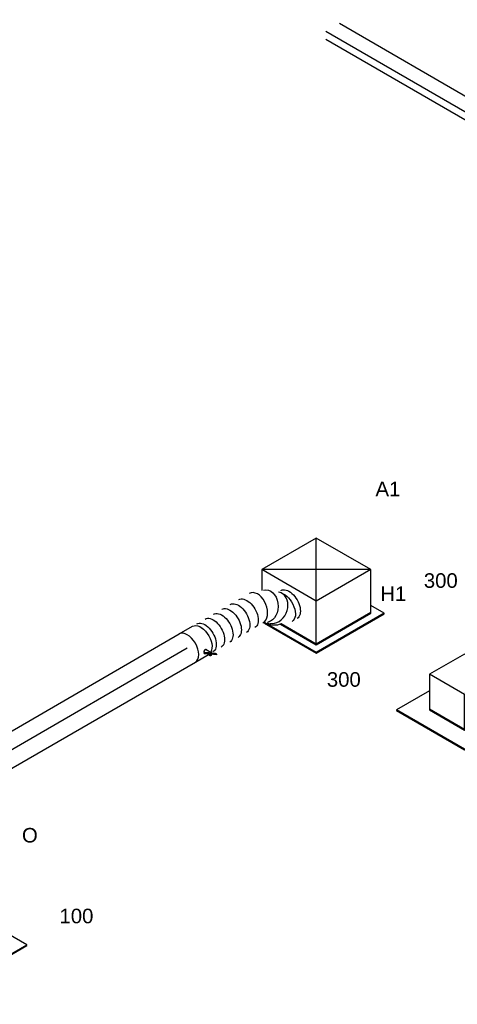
# Model space of a CAD drawing. Extents: x -257677 to 221252, y -185516 to 120782.
# Tile 37 of 171: x -85579 to -82872, y 2445 to 8531. Entities that reach past the tile are written whole.
import ezdxf
from ezdxf.enums import TextEntityAlignment as Align
from ezdxf.lldxf.tags import DXFTag

# ---------------------------------------------------------------- set-up
doc = ezdxf.new("R2010")
doc.units = 0
doc.header["$LTSCALE"] = 50
doc.linetypes.add('STREEPJES', pattern=[0.1, 0.05, -0.05])
doc.layers.get('0').update_dxf_attribs({"linetype": 'CONTINUOUS'})
for name, color, linetype in [('EL6131--', 2, 'CONTINUOUS'), ('EM6131--', 1, 'CONTINUOUS'), ('WL570---_RETOUR_RST', 2, 'CONTINUOUS'), ('WL570---_RETOUR_RST_HL', 1, 'CONTINUOUS'), ('WL570---_TOEVOER', 3, 'CONTINUOUS'), ('WL570---_TOEVOER_HL', 8, 'CONTINUOUS'), ('WL570---_TOEVOER_RST', 2, 'CONTINUOUS'), ('WL570---_TOEVOER_RST_HL', 1, 'CONTINUOUS'), ('WM570---_RETOUR_RST_PR', 1, 'CONTINUOUS'), ('WM570---_TOEVOER_PR', 1, 'CONTINUOUS'), ('WM570---_TOEVOER_RST_PR', 1, 'CONTINUOUS')]:
    doc.layers.add(name, color=color, linetype=linetype)
doc.styles.add('BURO-018', font='ARIAL.TTF', dxfattribs={"height": 63})
tags = doc.linetypes.add('CENTER2', pattern=[28.575, 19.05, -3.175, 3.175, -3.175]).pattern_tags.tags
tags[10:11] = [DXFTag(74, 4), DXFTag(75, 0), DXFTag(340, '0'), DXFTag(46, 1.0), DXFTag(50, 0.0), DXFTag(44, 0.0), DXFTag(45, 0.0)]
tags[8:9] = [DXFTag(74, 4), DXFTag(75, 0), DXFTag(340, '0'), DXFTag(46, 1.0), DXFTag(50, 0.0), DXFTag(44, 0.0), DXFTag(45, 0.0)]
tags[6:7] = [DXFTag(74, 4), DXFTag(75, 0), DXFTag(340, '0'), DXFTag(46, 1.0), DXFTag(50, 0.0), DXFTag(44, 0.0), DXFTag(45, 0.0)]
tags[4:5] = [DXFTag(74, 4), DXFTag(75, 0), DXFTag(340, '0'), DXFTag(46, 1.0), DXFTag(50, 0.0), DXFTag(44, 0.0), DXFTag(45, 0.0)]

# ---------------------------------------------------------------- blocks, each defined once
blk = doc.blocks.new('*U1757')
at = {"color": 0, "ltscale": 10}
for p, q in [((-132.9, 204, 12575.6), (-243.1, 13.1, 12575.6)), ((117.8, 204, 12575.6), (-132.9, 204, 12575.6)), ((-7.6, -13.1, 12575.6), (-132.9, 204, 12575.6)), ((243.1, -13.1, 12575.6), (117.8, 204, 12575.6)), ((-419.5, 114.9, 12575.6), (-421.5, 111.4, 12575.6)), ((-421.5, 111.4, 12575.6), (-178.6, -309.4, 12575.6)), ((-184.3, 114.9, 12575.6), (-419.5, 114.9, 12575.6)), ((-176.6, -305.8, 12575.6), (-419.5, 114.9, 12575.6)), ((-243.1, 13.1, 12575.6), (-117.8, -204, 12575.6)), ((-115.7, -200.5, 12575.6), (-241.1, 16.6, 12575.6)), ((-117.8, -204, 12575.6), (-7.6, -13.1, 12575.6)), ((243.1, -13.1, 12575.6), (-7.6, -13.1, 12575.6)), ((181.7, -119.5, 12575.6), (243.1, -13.1, 12575.6)), ((309.2, -305.8, 12575.6), (191.7, -102.2, 12575.6)), ((-117.8, -204, 12575.6), (23.4, -204, 12575.6)), ((22.5, -200.5, 12575.6), (-115.7, -200.5, 12575.6)), ((-178.6, -309.4, 12575.6), (-176.6, -305.8, 12575.6)), ((-178.6, -309.4, 12575.6), (36.9, -309.4, 12575.6)), ((34.9, -305.8, 12575.6), (-176.6, -305.8, 12575.6)), ((309.2, -305.8, 12575.6), (264.2, -305.8, 12575.6)), ((265, -309.4, 12575.6), (307.2, -309.4, 12575.6)), ((307.2, -309.4, 12575.6), (309.2, -305.8, 12575.6))]:
    blk.add_line(p, q, dxfattribs=at)
at = {"color": 8, "linetype": 'STREEPJES', "ltscale": 10}
for p, q in [((132.9, -204, 12575.6), (181.7, -119.5, 12575.6)), ((134.9, -200.5, 12575.6), (22.5, -200.5, 12575.6)), ((23.4, -204, 12575.6), (132.9, -204, 12575.6)), ((264.2, -305.8, 12575.6), (34.9, -305.8, 12575.6)), ((36.9, -309.4, 12575.6), (265, -309.4, 12575.6))]:
    blk.add_line(p, q, dxfattribs=at)
at = {"layer": 'WL570---_RETOUR_RST_HL', "linetype": 'CENTER2'}
blk.add_circle((0, 0, 12575.6), 0.075, dxfattribs=at)
at = {"layer": 'WL570---_RETOUR_RST', "color": 1, "style": 'BURO-018'}
for tag in ['MC', 'Q']:
    blk.add_attdef(tag, text='', height=90, dxfattribs=at).set_placement((0, 0), align=Align.MIDDLE)
at = {"layer": 'WM570---_RETOUR_RST_PR', "color": 1, "style": 'BURO-018'}
blk.add_attdef('POSNR', text='', height=90, dxfattribs=at).set_placement((0, 0), align=Align.MIDDLE)
blk = doc.blocks.new('*U1770')
at = {"color": 0, "ltscale": 10, "extrusion": (-3.41963e-17, 8.3842e-17, -1)}
for centre, major_axis, ratio, start_param, end_param in [((0, 0, 12569.5), (0, 100), 0.57735, 0, 2.817169), ((30, 0, 12569.5), (0, 100), 0.57735, 0, 3.141593), ((89.9, 0, 12569.5), (0, 100), 0.57735, 0, 3.141593), ((149.9, 0, 12569.5), (0, 100), 0.57735, 0, 3.141593), ((209.8, 0, 12569.5), (0, 100), 0.57735, 0, 3.141593), ((269.8, 0, 12569.5), (0, 100), 0.57735, 0, 3.141593), ((329.8, 0, 12569.5), (0, 100), 0.57735, 0, 3.141593), ((454.5, -18.1, 12569.5), (-48.7, -88.3), 0.761776, 2.984155, 6.125747), ((548.5, -81.6, 12569.5), (0, 100), 0.57735, 0.550844, 3.141593), ((584, -81.6, 12569.5), (0, 100), 0.57735, 0, 3.141593), ((504.1, -76.8, 12569.5), (93.4, 35.8), 0.811519, 2.095351, 3.141593)]:
    blk.add_ellipse(centre, major_axis=major_axis, ratio=ratio, start_param=start_param, end_param=end_param, dxfattribs=at)
at = {"color": 0, "ltscale": 10}
for centre, major_axis, ratio, start_param, end_param in [((395.8, 0, 12569.5), (15, 99.5), 0.653689, 3.239599, 6.185179), ((395.8, 0, 12569.5), (15, 99.5), 0.653689, 6.185179, 6.381192), ((494.8, -52.7, 12569.5), (82.6, 58.2), 0.805363, 6.082291, 6.48408), ((494.8, -52.7, 12569.5), (82.6, 58.2), 0.805363, 3.342487, 6.082291)]:
    blk.add_ellipse(centre, major_axis=major_axis, ratio=ratio, start_param=start_param, end_param=end_param, dxfattribs=at)
at = {"layer": 'WM570---_TOEVOER_PR', "color": 1, "style": 'BURO-018'}
blk.add_attdef('POSNR', text='', height=90, dxfattribs=at).set_placement((0, 0), align=Align.MIDDLE)
blk = doc.blocks.new('*U1771')
at = {"color": 2, "ltscale": 10}
for p, q in [((-47.5, 100, 12535.9), (47.5, 100, 12535.9)), ((-47.5, -100, 12535.9), (46.5, -100, 12535.9)), ((27.8, -75, 12535.9), (25.3, -77.1, 12535.9)), ((25.3, -77.1, 12535.9), (30.7, -86.5, 12535.9)), ((52.3, -92.2, 12535.9), (27.8, -75, 12535.9)), ((33.2, -84.5, 12535.9), (27.8, -75, 12535.9)), ((30.7, -86.5, 12535.9), (33.2, -84.5, 12535.9)), ((55.2, -103.7, 12535.9), (30.7, -86.5, 12535.9)), ((32.1, -74.9, 12535.9), (35.1, -80.2, 12535.9)), ((57.2, -101.3, 12535.9), (33.2, -84.5, 12535.9)), ((44.2, -96, 12535.9), (46.5, -100, 12535.9)), ((46.5, -100, 12535.9), (52.8, -110.9, 12535.9)), ((49.1, -65.7, 12535.9), (69.6, -101.2, 12535.9)), ((52.3, -92.2, 12535.9), (57.7, -101.7, 12535.9)), ((55.2, -103.7, 12535.9), (57.7, -101.7, 12535.9)), ((89.2, -127.7, 12535.9), (55.2, -103.7, 12535.9)), ((57.7, -101.7, 12535.9), (57.2, -101.3, 12535.9)), ((91.8, -125.6, 12535.9), (57.7, -101.7, 12535.9)), ((86.3, -116.2, 12535.9), (69.8, -104.6, 12535.9)), ((91.8, -125.6, 12535.9), (86.3, -116.2, 12535.9)), ((89.2, -127.7, 12535.9), (91.8, -125.6, 12535.9))]:
    blk.add_line(p, q, dxfattribs=at)
for centre, major_axis, start_param, end_param in [((-47.5, 0, 12535.9), (0, 100), 3.141593, 6.283185), ((61.2, -106.1, 12535.9), (-8.4, -4.85), 3.141593, 6.283185), ((61.2, -106.1, 12535.9), (-8.4, -4.85), 0, 3.141593)]:
    blk.add_ellipse(centre, major_axis=major_axis, ratio=0.57735, start_param=start_param, end_param=end_param, dxfattribs=at)
at = {"color": 2, "ltscale": 10, "extrusion": (-2.03185e-17, 7.58296e-17, -1)}
blk.add_ellipse((47.5, 0, 12535.9), major_axis=(0, 100), ratio=0.57735, start_param=0, end_param=2.817169, dxfattribs=at)
at = {"color": 2, "ltscale": 10}
blk.add_spline([(32.1, -74.9, 12535.9), (32, -74.4, 12535.9), (31.9, -73.8, 12535.9), (32, -73.2, 12535.9), (32.1, -72.6, 12535.9), (32.3, -71.9, 12535.9), (32.6, -71.2, 12535.9), (33, -70.5, 12535.9), (33.5, -69.8, 12535.9), (34, -69.1, 12535.9), (34.6, -68.5, 12535.9), (35.2, -67.8, 12535.9), (36, -67.1, 12535.9), (36.7, -66.5, 12535.9), (37.5, -66, 12535.9), (38.3, -65.4, 12535.9), (39.2, -65, 12535.9), (40.1, -64.6, 12535.9), (41, -64.2, 12535.9), (41.8, -63.9, 12535.9), (42.7, -63.7, 12535.9), (43.6, -63.6, 12535.9), (44.4, -63.5, 12535.9), (45.2, -63.5, 12535.9), (45.9, -63.6, 12535.9), (46.6, -63.8, 12535.9), (47.3, -64.1, 12535.9), (47.9, -64.4, 12535.9), (48.4, -64.8, 12535.9), (48.8, -65.2, 12535.9), (49.1, -65.7, 12535.9)], degree=3, dxfattribs=at)
at = {"layer": 'WL570---_TOEVOER', "color": 1, "style": 'BURO-018'}
blk.add_attdef('I', text='', height=90, dxfattribs=at).set_placement((0, 0), align=Align.MIDDLE)
at = {"layer": 'WM570---_TOEVOER_PR', "color": 1, "style": 'BURO-018'}
blk.add_attdef('POSNR', text='', height=90, dxfattribs=at).set_placement((0, 0), align=Align.MIDDLE)
blk = doc.blocks.new('*U1772')
at = {"color": 0, "ltscale": 10}
for p, q in [((0, 100, 11504.5), (1411.2, 100, 11504.5)), ((0, -100, 11504.5), (1411.2, -100, 11504.5))]:
    blk.add_line(p, q, dxfattribs=at)
blk.add_ellipse((0, 0, 11504.5), major_axis=(0, 100), ratio=0.57735, start_param=3.141593, end_param=6.283185, dxfattribs=at)
at = {"layer": 'WL570---_TOEVOER_HL', "linetype": 'CENTER2'}
blk.add_line((0, 0, 11504.5), (1411.2, 0, 11504.5), dxfattribs=at)
at = {"layer": 'WM570---_TOEVOER_PR', "color": 1, "style": 'BURO-018'}
blk.add_attdef('POSNR', text='', height=90, dxfattribs=at).set_placement((0, 0), align=Align.MIDDLE)
blk = doc.blocks.new('*U1783')
at = {"color": 0, "ltscale": 10}
for p, q in [((-224.7, 285.3, 13231), (-289, 174, 13231)), ((164.7, 285.3, 13231), (-224.7, 285.3, 13231)), ((-30, -52, 13231), (-224.7, 285.3, 13231)), ((359.5, -52, 13231), (-224.7, 285.3, 13231)), ((-30, -52, 13231), (164.7, 285.3, 13231)), ((359.5, -52, 13231), (164.7, 285.3, 13231)), ((-377, -8.2, 13231), (-190.9, -330.6, 13231)), ((-188.8, -327, 13231), (-372, -9.7, 13231)), ((-164.7, -285.3, 13231), (-30, -52, 13231)), ((359.5, -52, 13231), (-30, -52, 13231)), ((224.7, -285.3, 13231), (359.5, -52, 13231)), ((-292.4, -64.2, 13231), (-164.7, -285.3, 13231)), ((-162.7, -281.8, 13231), (-288.1, -64.6, 13231)), ((-164.7, -285.3, 13231), (224.7, -285.3, 13231)), ((226.8, -281.8, 13231), (-162.7, -281.8, 13231)), ((297, -327, 13231), (248.8, -243.6, 13231)), ((-190.9, -330.6, 13231), (-188.8, -327, 13231)), ((-190.9, -330.6, 13231), (295, -330.6, 13231)), ((297, -327, 13231), (-188.8, -327, 13231)), ((295, -330.6, 13231), (297, -327, 13231))]:
    blk.add_line(p, q, dxfattribs=at)
at = {"layer": 'WL570---_TOEVOER_RST_HL', "linetype": 'CENTER2'}
blk.add_circle((0, 0, 13231), 0.075, dxfattribs=at)
at = {"layer": 'WL570---_TOEVOER_RST', "color": 1, "style": 'BURO-018'}
for tag in ['MC', 'Q']:
    blk.add_attdef(tag, text='', height=90, dxfattribs=at).set_placement((0, 0), align=Align.MIDDLE)
at = {"layer": 'WM570---_TOEVOER_RST_PR', "color": 1, "style": 'BURO-018'}
blk.add_attdef('POSNR', text='', height=90, dxfattribs=at).set_placement((0, 0), align=Align.MIDDLE)
blk = doc.blocks.new('*U2138')
at = {"color": 0, "ltscale": 10}
for p, q in [((-411.3, 129, 10537.9), (-409.3, 132.6, 10537.9)), ((-411.3, 129, 10537.9), (-168.4, -291.7, 10537.9)), ((-229.7, 132.6, 10537.9), (-409.3, 132.6, 10537.9)), ((-409.3, 132.6, 10537.9), (-166.4, -288.1, 10537.9)), ((100.6, 174.3, 10537.9), (-35.3, 174.3, 10537.9)), ((212.1, -18.7, 10537.9), (100.6, 174.3, 10537.9)), ((-10.8, -18.7, 10537.9), (-81.3, 103.3, 10537.9)), ((-164.5, -35.4, 10537.9), (-92.5, -160.2, 10537.9)), ((-92.5, -160.2, 10537.9), (-10.8, -18.7, 10537.9)), ((212.1, -18.7, 10537.9), (-10.8, -18.7, 10537.9)), ((130.4, -160.2, 10537.9), (212.1, -18.7, 10537.9)), ((319.5, -288.1, 10537.9), (188, -60.5, 10537.9)), ((-92.5, -160.2, 10537.9), (130.4, -160.2, 10537.9)), ((-166.4, -288.1, 10537.9), (-168.4, -291.7, 10537.9)), ((-168.4, -291.7, 10537.9), (317.4, -291.7, 10537.9)), ((-166.4, -288.1, 10537.9), (319.5, -288.1, 10537.9)), ((317.4, -291.7, 10537.9), (319.5, -288.1, 10537.9))]:
    blk.add_line(p, q, dxfattribs=at)
at = {"color": 8, "linetype": 'STREEPJES', "ltscale": 10}
for q in [(19.4, 122, 10537.9), (-12, 99.9, 10537.9), (-6.1, 77.8, 10537.9), (-2.7, 116.1, 10537.9), (13.5, 55.7, 10537.9), (41.5, 39.5, 10537.9), (48.3, 116.1, 10537.9), (76.3, 99.9, 10537.9), (70.4, 33.6, 10537.9), (92.5, 39.5, 10537.9), (101.9, 55.7, 10537.9), (95.9, 77.8, 10537.9)]:
    blk.add_line((44.9, 77.8, 10537.9), q, dxfattribs=at)
at = {"color": 0, "ltscale": 10}
blk.add_ellipse((44.9, 77.8, 10537.9), major_axis=(54.1, -31.2), ratio=0.57735, dxfattribs=at)
at = {"layer": 'WL570---_TOEVOER_RST_HL', "linetype": 'CENTER2'}
blk.add_circle((0, 0, 10537.9), 0.075, dxfattribs=at)
at = {"layer": 'WL570---_TOEVOER_RST', "color": 1, "style": 'BURO-018'}
for tag in ['MC', 'Q']:
    blk.add_attdef(tag, text='', height=90, dxfattribs=at).set_placement((0, 0), align=Align.MIDDLE)
at = {"layer": 'WM570---_TOEVOER_RST_PR', "color": 1, "style": 'BURO-018'}
blk.add_attdef('POSNR', text='', height=90, dxfattribs=at).set_placement((0, 0), align=Align.MIDDLE)
blk = doc.blocks.new('*U2204')
at = {"color": 0, "ltscale": 10}
for p, q in [((12.2, 63.6, 10397), (3923.2, 63.6, 10397)), ((36.7, 21.2, 10397), (3947.7, 21.2, 10397)), ((-12.2, -63.6, 10397), (3898.7, -63.6, 10397))]:
    blk.add_line(p, q, dxfattribs=at)
at = {"layer": 'EM6131--', "color": 1, "style": 'BURO-018'}
blk.add_attdef('POSNR', text='', height=90, dxfattribs=at).set_placement((0, 0), align=Align.MIDDLE)

msp = doc.modelspace()

# ---------------------------------------------------------------- block references
at = {"layer": 'EL6131--', "rotation": 150}
msp.add_blockref('*U2204', (-80256.84669, 6502.32479, -10396.95357), dxfattribs=at)
at = {"layer": 'WL570---_RETOUR_RST'}
ref = msp.add_blockref('*U1757', (-82826.60883, 4374.75119, -12575.60231), dxfattribs=dict(at, rotation=29.99999999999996))
ref.add_attrib('Q', '300', dxfattribs={"color": 1, "height": 90, "style": 'BURO-018'}).set_placement((-83573.99579, 4453.12048), align=Align.MIDDLE)
ref.add_attrib('MC', 'H1', dxfattribs={"color": 1, "height": 90, "style": 'BURO-018'}).set_placement((-83268.17211, 4982.82264), align=Align.MIDDLE)
at = {"layer": 'WL570---_TOEVOER', "rotation": 29.99999999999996}
for name, p in [('*U1770', (-84459.70621, 4695.02167, -12569.53969)), ('*U1771', (-84500.85983, 4671.26162, -12535.9379)), ('*U1772', (-85764.15387, 3941.89846, -11504.46264))]:
    msp.add_blockref(name, p, dxfattribs=at)
at = {"layer": 'WL570---_TOEVOER_RST'}
ref = msp.add_blockref('*U1783', (-83744.52652, 4997.37964, -13230.9653), dxfattribs=dict(at, rotation=29.99999999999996))
ref.add_attrib('Q', '300', dxfattribs={"color": 1, "height": 90, "style": 'BURO-018'}).set_placement((-82974.28551, 5064.44883), align=Align.MIDDLE)
ref.add_attrib('MC', 'A1', dxfattribs={"color": 1, "height": 90, "style": 'BURO-018'}).set_placement((-83301.3224, 5630.89333), align=Align.MIDDLE)
ref = msp.add_blockref('*U2138', (-85956.07226, 2903.29312, -10537.94762), dxfattribs=dict(at, rotation=29.99999999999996))
ref.add_attrib('Q', '100', dxfattribs={"color": 1, "height": 90, "style": 'BURO-018'}).set_placement((-85227.73034, 2991.07917), align=Align.MIDDLE)
ref.add_attrib('MC', 'O', dxfattribs={"color": 1, "height": 90, "style": 'BURO-018'}).set_placement((-85515.87635, 3490.1627), align=Align.MIDDLE)

doc.saveas('drawing.dxf')
